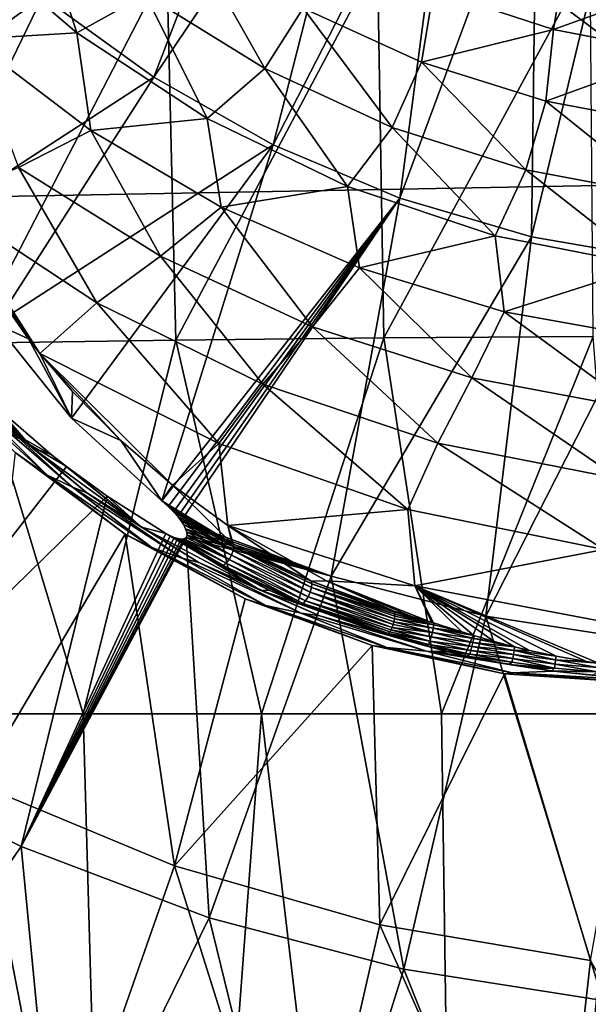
# Model space of a CAD drawing. Header units: metres. Extents: x -109 to 109, y -144 to 54.
# Tile 90 of 150: x -6.18 to -1.7, y -41.18 to -33.41. Entities that reach past the tile are written whole.
import ezdxf

# ---------------------------------------------------------------- set-up
doc = ezdxf.new("R2010")
doc.units = ezdxf.units.M
doc.layers.add('solid_20062313_XXX', color=7, linetype='CONTINUOUS')

msp = doc.modelspace()

# ---------------------------------------------------------------- linework, layer by layer
at = {"layer": 'solid_20062313_XXX'}
for points in [[(-0.037755, -34.693718, -19.326387), (-18.923677, -20.625799, -19.320473), (-14.15034, -20.625799, -19.350346)], [(-18.923677, -35.040936, -19.255531), (-18.923677, -20.625799, -19.320473), (-0.037755, -34.693718, -19.326387)], [(-0.037755, -34.693718, -19.326387), (-14.15034, -20.625799, -19.350346), (-0.037755, -20.625799, -19.388235)], [(-3.972266, -30.874678, 71.222916), (-5.12519, -33.867752, 70.378044), (-6.000821, -33.231464, 70.377708)], [(-3.972266, -30.874678, 71.222916), (-3.389587, -31.288111, 71.223129), (-5.12519, -33.867752, 70.378044)], [(-3.389587, -31.288111, 71.223129), (-4.182728, -34.400063, 70.378319), (-5.12519, -33.867752, 70.378044)], [(-3.389587, -31.288111, 71.223129), (-2.764282, -31.633705, 71.223312), (-4.182728, -34.400063, 70.378319)], [(-2.764282, -31.633705, 71.223312), (-3.185724, -34.821461, 70.37854), (-4.182728, -34.400063, 70.378319)], [(-2.764282, -31.633705, 71.223312), (-2.104215, -31.907114, 71.223457), (-3.185724, -34.821461, 70.37854)], [(-2.104215, -31.907114, 71.223457), (-2.147179, -35.126446, 70.3787), (-3.185724, -34.821461, 70.37854)], [(-2.104215, -31.907114, 71.223457), (-1.417685, -32.1049, 71.223557), (-2.147179, -35.126446, 70.3787)], [(-1.417685, -32.1049, 71.223557), (-1.080635, -35.311043, 70.378792), (-2.147179, -35.126446, 70.3787)], [(-6.050331, -32.520622, 68.852959), (-6.662868, -32.717049, 68.759308), (-5.730915, -33.518204, 68.759308)], [(-5.189668, -33.215668, 68.852959), (-6.050331, -32.520622, 68.852959), (-5.730915, -33.518204, 68.759308)], [(-5.730915, -33.518204, 68.759308), (-6.662868, -32.717049, 68.759308), (-6.569886, -33.567303, 68.668877)], [(-4.822972, -32.784935, 68.949112), (-5.189668, -33.215668, 68.852959), (-4.24993, -33.799381, 68.852959)], [(-3.947843, -33.322102, 68.949112), (-4.822972, -32.784935, 68.949112), (-4.24993, -33.799381, 68.852959)], [(-1.683506, -32.92067, 80.349571), (-3.35956, -32.94305, 80.183174), (-3.311292, -35.923771, 80.492386)], [(-1.683506, -32.92067, 80.349571), (-3.311292, -35.923771, 80.492386), (-1.659117, -35.913036, 80.652893)], [(-5.020722, -32.980236, 79.906708), (-6.659592, -33.032047, 79.521469), (-6.567167, -35.966469, 79.853806)], [(-5.020722, -32.980236, 79.906708), (-6.567167, -35.966469, 79.853806), (-4.949603, -35.941608, 80.225639)], [(-3.35956, -32.94305, 80.183174), (-5.020722, -32.980236, 79.906708), (-4.949603, -35.941608, 80.225639)], [(-3.35956, -32.94305, 80.183174), (-4.949603, -35.941608, 80.225639), (-3.311292, -35.923771, 80.492386)], [(-2.9198, -33.18045, 69.047287), (-1.973179, -33.49226, 69.047287), (-1.882404, -32.934227, 69.147163)], [(-1.973179, -33.49226, 69.047287), (-0.949324, -33.119831, 69.147163), (-1.882404, -32.934227, 69.147163)], [(-1.973179, -33.49226, 69.047287), (-0.994635, -33.681385, 69.047287), (-0.949324, -33.119831, 69.147163)], [(-6.000821, -33.231464, 70.377708), (-7.207032, -34.110043, 69.85743), (-7.422339, -33.185333, 70.054955)], [(-6.000821, -33.231464, 70.377708), (-6.854846, -34.991428, 69.674271), (-7.207032, -34.110043, 69.85743)], [(-6.000821, -33.231464, 70.377708), (-5.12519, -33.867752, 70.378044), (-6.854846, -34.991428, 69.674271)], [(-5.189668, -33.215668, 68.852959), (-5.730915, -33.518204, 68.759308), (-4.703572, -34.192707, 68.759308)], [(-4.24993, -33.799381, 68.852959), (-5.189668, -33.215668, 68.852959), (-4.703572, -34.192707, 68.759308)], [(-3.013704, -33.748459, 68.949112), (-2.9198, -33.18045, 69.047287), (-3.947843, -33.322102, 68.949112)], [(-3.013704, -33.748459, 68.949112), (-1.973179, -33.49226, 69.047287), (-2.9198, -33.18045, 69.047287)], [(-3.947843, -33.322102, 68.949112), (-4.24993, -33.799381, 68.852959), (-3.245438, -34.262871, 68.852959)], [(-3.013704, -33.748459, 68.949112), (-3.947843, -33.322102, 68.949112), (-3.245438, -34.262871, 68.852959)], [(-5.730915, -33.518204, 68.759308), (-6.569886, -33.567303, 68.668877), (-5.62115, -34.288479, 68.668877)], [(-4.703572, -34.192707, 68.759308), (-5.730915, -33.518204, 68.759308), (-5.62115, -34.288479, 68.668877)], [(-2.034517, -34.057636, 68.949112), (-1.973179, -33.49226, 69.047287), (-3.013704, -33.748459, 68.949112)], [(-2.034517, -34.057636, 68.949112), (-0.994635, -33.681385, 69.047287), (-1.973179, -33.49226, 69.047287)], [(-5.62115, -34.288479, 68.668877), (-6.569886, -33.567303, 68.668877), (-6.191812, -34.580536, 68.582809)], [(-1.024918, -34.24501, 68.949112), (-0.994635, -33.681385, 69.047287), (-2.034517, -34.057636, 68.949112)], [(-3.013704, -33.748459, 68.949112), (-3.245438, -34.262871, 68.852959), (-2.191494, -34.599075, 68.852959)], [(-2.034517, -34.057636, 68.949112), (-3.013704, -33.748459, 68.949112), (-2.191494, -34.599075, 68.852959)], [(-4.24993, -33.799381, 68.852959), (-4.703572, -34.192707, 68.759308), (-3.59794, -34.729328, 68.759308)], [(-3.245438, -34.262871, 68.852959), (-4.24993, -33.799381, 68.852959), (-3.59794, -34.729328, 68.759308)], [(-5.12519, -33.867752, 70.378044), (-6.373464, -35.812531, 69.508965), (-6.854846, -34.991428, 69.674271)], [(-5.12519, -33.867752, 70.378044), (-4.182728, -34.400063, 70.378319), (-6.373464, -35.812531, 69.508965)], [(-2.034517, -34.057636, 68.949112), (-2.191494, -34.599075, 68.852959), (-1.104159, -34.802868, 68.852959)], [(-1.024918, -34.24501, 68.949112), (-2.034517, -34.057636, 68.949112), (-1.104159, -34.802868, 68.852959)], [(-4.703572, -34.192707, 68.759308), (-5.62115, -34.288479, 68.668877), (-4.594004, -34.892769, 68.668877)], [(-3.59794, -34.729328, 68.759308), (-4.703572, -34.192707, 68.759308), (-4.594004, -34.892769, 68.668877)], [(-5.62115, -34.288479, 68.668877), (-6.191812, -34.580536, 68.582809), (-5.071592, -35.279858, 68.582809)], [(-4.594004, -34.892769, 68.668877), (-5.62115, -34.288479, 68.668877), (-5.071592, -35.279858, 68.582809)], [(-3.245438, -34.262871, 68.852959), (-3.59794, -34.729328, 68.759308), (-2.432422, -35.119141, 68.759308)], [(-2.191494, -34.599075, 68.852959), (-3.245438, -34.262871, 68.852959), (-2.432422, -35.119141, 68.759308)], [(-4.182728, -34.400063, 70.378319), (-5.771809, -36.557377, 69.364738), (-6.373464, -35.812531, 69.508965)], [(-4.182728, -34.400063, 70.378319), (-5.061961, -37.209335, 69.244843), (-5.771809, -36.557377, 69.364738)], [(-4.182728, -34.400063, 70.378319), (-3.185724, -34.821461, 70.37854), (-5.061961, -37.209335, 69.244843)], [(-6.191812, -34.580536, 68.582809), (-6.789989, -34.84547, 68.502869), (-5.573741, -35.648003, 68.503174)], [(-5.071592, -35.279858, 68.582809), (-6.191812, -34.580536, 68.582809), (-5.573741, -35.648003, 68.503174)], [(-2.191494, -34.599075, 68.852959), (-2.432422, -35.119141, 68.759308), (-1.226418, -35.355652, 68.759308)], [(-1.104159, -34.802868, 68.852959), (-2.191494, -34.599075, 68.852959), (-1.226418, -35.355652, 68.759308)], [(-18.923677, -35.040936, -19.255531), (-0.037755, -34.693718, -19.326387), (-0.037755, -48.760548, -19.140852)], [(-3.59794, -34.729328, 68.759308), (-4.594004, -34.892769, 68.668877), (-3.502775, -35.371746, 68.668877)], [(-2.432422, -35.119141, 68.759308), (-3.59794, -34.729328, 68.759308), (-3.502775, -35.371746, 68.668877)], [(-6.112146, -35.930687, 68.439789), (-6.789989, -34.84547, 68.502869), (-6.424514, -35.487621, 68.463409)], [(-6.021652, -36.045845, 68.434196), (-6.789989, -34.84547, 68.502869), (-6.112146, -35.930687, 68.439789)], [(-5.573741, -35.648003, 68.503174), (-6.789989, -34.84547, 68.502869), (-6.021652, -36.045845, 68.434196)], [(-3.185724, -34.821461, 70.37854), (-5.010436, -37.253647, 69.236046), (-5.061961, -37.209335, 69.244843)], [(-3.185724, -34.821461, 70.37854), (-4.968724, -37.295177, 69.226463), (-5.010436, -37.253647, 69.236046)], [(-3.185724, -34.821461, 70.37854), (-4.935287, -37.33321, 69.216721), (-4.968724, -37.295177, 69.226463)], [(-3.185724, -34.821461, 70.37854), (-4.908746, -37.367867, 69.207054), (-4.935287, -37.33321, 69.216721)], [(-3.185724, -34.821461, 70.37854), (-3.726527, -37.803978, 69.207489), (-4.908746, -37.367867, 69.207054)], [(-3.185724, -34.821461, 70.37854), (-2.147179, -35.126446, 70.3787), (-3.726527, -37.803978, 69.207489)], [(-4.594004, -34.892769, 68.668877), (-5.071592, -35.279858, 68.582809), (-3.87347, -35.835243, 68.582809)], [(-3.502775, -35.371746, 68.668877), (-4.594004, -34.892769, 68.668877), (-3.87347, -35.835243, 68.582809)], [(-18.923677, -49.454903, -19.060717), (-18.923677, -35.040936, -19.255531), (-0.037755, -48.760548, -19.140852)], [(-2.147179, -35.126446, 70.3787), (-2.505692, -38.11924, 69.207649), (-3.726527, -37.803978, 69.207489)], [(-2.432422, -35.119141, 68.759308), (-3.502775, -35.371746, 68.668877), (-2.362687, -35.718727, 68.668877)], [(-2.147179, -35.126446, 70.3787), (-1.080635, -35.311043, 70.378792), (-2.505692, -38.11924, 69.207649)], [(-1.226418, -35.355652, 68.759308), (-2.432422, -35.119141, 68.759308), (-2.362687, -35.718727, 68.668877)], [(-5.071592, -35.279858, 68.582809), (-5.573741, -35.648003, 68.503174), (-4.264692, -36.28817, 68.503174)], [(-3.87347, -35.835243, 68.582809), (-5.071592, -35.279858, 68.582809), (-4.264692, -36.28817, 68.503174)], [(-1.080635, -35.311043, 70.378792), (-1.259274, -38.309696, 69.207748), (-2.505692, -38.11924, 69.207649)], [(-3.502775, -35.371746, 68.668877), (-3.87347, -35.835243, 68.582809), (-2.615849, -36.238152, 68.582809)], [(-2.362687, -35.718727, 68.668877), (-3.502775, -35.371746, 68.668877), (-2.615849, -36.238152, 68.582809)], [(-1.226418, -35.355652, 68.759308), (-2.362687, -35.718727, 68.668877), (-1.189641, -35.928867, 68.668877)], [(-6.112146, -35.930687, 68.439789), (-6.424514, -35.487621, 68.463409), (-6.373464, -35.812531, 69.508965)], [(-5.573741, -35.648003, 68.503174), (-6.021652, -36.045845, 68.434196), (-4.612619, -36.757641, 68.434402)], [(-4.264692, -36.28817, 68.503174), (-5.573741, -35.648003, 68.503174), (-4.612619, -36.757641, 68.434402)], [(-2.362687, -35.718727, 68.668877), (-2.615849, -36.238152, 68.582809), (-1.318048, -36.482399, 68.582809)], [(-1.189641, -35.928867, 68.668877), (-2.362687, -35.718727, 68.668877), (-1.318048, -36.482399, 68.582809)], [(-6.112146, -35.930687, 68.439789), (-6.373464, -35.812531, 69.508965), (-5.771809, -36.557377, 69.364738)], [(-3.87347, -35.835243, 68.582809), (-4.264692, -36.28817, 68.503174), (-2.883723, -36.753304, 68.503174)], [(-2.615849, -36.238152, 68.582809), (-3.87347, -35.835243, 68.582809), (-2.883723, -36.753304, 68.503174)], [(-4.949603, -35.941608, 80.225639), (-6.567167, -35.966469, 79.853806), (-5.679895, -38.888954, 80.178764)], [(-6.021652, -36.045845, 68.434196), (-6.112146, -35.930687, 68.439789), (-5.771809, -36.557377, 69.364738)], [(-4.949603, -35.941608, 80.225639), (-5.679895, -38.888954, 80.178764), (-4.274754, -38.888817, 80.452927)], [(-3.311292, -35.923771, 80.492386), (-4.949603, -35.941608, 80.225639), (-4.274754, -38.888817, 80.452927)], [(-3.311292, -35.923771, 80.492386), (-4.274754, -38.888817, 80.452927), (-2.856882, -38.888706, 80.649323)], [(-1.659117, -35.913036, 80.652893), (-3.311292, -35.923771, 80.492386), (-2.856882, -38.888706, 80.649323)], [(-1.659117, -35.913036, 80.652893), (-2.856882, -38.888706, 80.649323), (-1.430556, -38.888649, 80.767365)], [(-6.567167, -35.966469, 79.853806), (-7.067906, -38.889133, 79.827637), (-5.679895, -38.888954, 80.178764)], [(-6.85554, -36.03471, 68.663322), (-6.085105, -36.788315, 68.550354), (-6.74528, -36.08511, 69.322227)], [(-6.449155, -36.478893, 68.536369), (-6.085105, -36.788315, 68.550354), (-6.85554, -36.03471, 68.663322)], [(-6.085105, -36.788315, 68.550354), (-6.352671, -36.480476, 69.266769), (-6.74528, -36.08511, 69.322227)], [(-5.765003, -36.346306, 68.420746), (-6.021652, -36.045845, 68.434196), (-5.771809, -36.557377, 69.364738)], [(-5.385257, -36.732006, 68.406372), (-6.021652, -36.045845, 68.434196), (-5.765003, -36.346306, 68.420746)], [(-4.975929, -37.084835, 68.396698), (-6.021652, -36.045845, 68.434196), (-5.385257, -36.732006, 68.406372)], [(-4.612619, -36.757641, 68.434402), (-6.021652, -36.045845, 68.434196), (-4.975929, -37.084835, 68.396698)], [(-2.615849, -36.238152, 68.582809), (-2.883723, -36.753304, 68.503174), (-1.454123, -37.035557, 68.503174)], [(-1.318048, -36.482399, 68.582809), (-2.615849, -36.238152, 68.582809), (-1.454123, -37.035557, 68.503174)], [(-7.589038, -39.222916, 67.722786), (-6.894231, -36.296028, 69.206703), (-5.813789, -36.938274, 69.206261)], [(-6.894231, -36.296028, 69.206703), (-6.352671, -36.480476, 69.266769), (-5.933541, -36.84399, 69.21833)], [(-6.894231, -36.296028, 69.206703), (-5.933541, -36.84399, 69.21833), (-5.813789, -36.938274, 69.206261)], [(-6.710851, -36.328411, 68.472496), (-6.217117, -36.827805, 68.390396), (-5.96852, -37.005138, 68.375648)], [(-6.544415, -36.430702, 68.493431), (-6.710851, -36.328411, 68.472496), (-5.96852, -37.005138, 68.375648)], [(-5.385257, -36.732006, 68.406372), (-5.765003, -36.346306, 68.420746), (-5.771809, -36.557377, 69.364738)], [(-4.264692, -36.28817, 68.503174), (-4.612619, -36.757641, 68.434402), (-3.121812, -37.276657, 68.434402)], [(-2.883723, -36.753304, 68.503174), (-4.264692, -36.28817, 68.503174), (-3.121812, -37.276657, 68.434402)], [(-5.76551, -37.102501, 68.398262), (-6.449155, -36.478893, 68.536369), (-6.544415, -36.430702, 68.493431)], [(-5.76551, -37.102501, 68.398262), (-6.544415, -36.430702, 68.493431), (-5.96852, -37.005138, 68.375648)], [(-6.449155, -36.478893, 68.536369), (-5.652201, -37.145771, 68.442261), (-6.085105, -36.788315, 68.550354)], [(-5.76551, -37.102501, 68.398262), (-5.652201, -37.145771, 68.442261), (-6.449155, -36.478893, 68.536369)], [(-6.085105, -36.788315, 68.550354), (-5.933541, -36.84399, 69.21833), (-6.352671, -36.480476, 69.266769)], [(-5.385257, -36.732006, 68.406372), (-5.771809, -36.557377, 69.364738), (-5.061961, -37.209335, 69.244843)], [(-4.975929, -37.084835, 68.396698), (-5.385257, -36.732006, 68.406372), (-5.061961, -37.209335, 69.244843)], [(-6.085105, -36.788315, 68.550354), (-5.222324, -37.417545, 68.466476), (-5.933541, -36.84399, 69.21833)], [(-5.652201, -37.145771, 68.442261), (-5.222324, -37.417545, 68.466476), (-6.085105, -36.788315, 68.550354)], [(-4.612619, -36.757641, 68.434402), (-4.975929, -37.084835, 68.396698), (-4.539662, -37.402752, 68.392113)], [(-3.121812, -37.276657, 68.434402), (-4.612619, -36.757641, 68.434402), (-4.539662, -37.402752, 68.392113)], [(-2.883723, -36.753304, 68.503174), (-3.121812, -37.276657, 68.434402), (-1.575027, -37.591835, 68.434402)], [(-1.454123, -37.035557, 68.503174), (-2.883723, -36.753304, 68.503174), (-1.575027, -37.591835, 68.434402)], [(-6.517435, -39.442593, 67.089264), (-5.34933, -37.471828, 68.30706), (-6.217117, -36.827805, 68.390396)], [(-5.96852, -37.005138, 68.375648), (-6.217117, -36.827805, 68.390396), (-5.34933, -37.471828, 68.30706)], [(-5.222324, -37.417545, 68.466476), (-5.813789, -36.938274, 69.206261), (-5.933541, -36.84399, 69.21833)], [(-7.589038, -39.222916, 67.722786), (-5.813789, -36.938274, 69.206261), (-5.491306, -37.173294, 69.177277)], [(-5.222324, -37.417545, 68.466476), (-5.491306, -37.173294, 69.177277), (-5.813789, -36.938274, 69.206261)], [(-5.96852, -37.005138, 68.375648), (-5.34933, -37.471828, 68.30706), (-5.140609, -37.577961, 68.303162)], [(-5.76551, -37.102501, 68.398262), (-5.96852, -37.005138, 68.375648), (-5.140609, -37.577961, 68.303162)], [(-4.899715, -37.661774, 68.329559), (-5.652201, -37.145771, 68.442261), (-5.76551, -37.102501, 68.398262)], [(-4.899715, -37.661774, 68.329559), (-5.76551, -37.102501, 68.398262), (-5.140609, -37.577961, 68.303162)], [(-4.505717, -37.545727, 68.921219), (-4.975929, -37.084835, 68.396698), (-5.061961, -37.209335, 69.244843)], [(-4.505717, -37.545727, 68.921219), (-4.539662, -37.402752, 68.392113), (-4.975929, -37.084835, 68.396698)], [(-6.17111, -39.935829, 67.72316), (-7.589038, -39.222916, 67.722786), (-5.491306, -37.173294, 69.177277)], [(-6.17111, -39.935829, 67.72316), (-5.491306, -37.173294, 69.177277), (-5.028412, -37.467285, 69.143768)], [(-5.652201, -37.145771, 68.442261), (-4.768211, -37.695744, 68.375755), (-5.222324, -37.417545, 68.466476)], [(-4.899715, -37.661774, 68.329559), (-4.768211, -37.695744, 68.375755), (-5.652201, -37.145771, 68.442261)], [(-5.222324, -37.417545, 68.466476), (-5.028412, -37.467285, 69.143768), (-5.491306, -37.173294, 69.177277)], [(-5.010436, -37.253647, 69.236046), (-4.505717, -37.545727, 68.921219), (-5.061961, -37.209335, 69.244843)], [(-5.010436, -37.253647, 69.236046), (-4.498905, -37.549412, 68.917732), (-4.505717, -37.545727, 68.921219)], [(-4.493275, -37.57069, 68.951485), (-4.498905, -37.549412, 68.917732), (-5.010436, -37.253647, 69.236046)], [(-4.493275, -37.57069, 68.951485), (-5.010436, -37.253647, 69.236046), (-4.968724, -37.295177, 69.226463)], [(-3.121812, -37.276657, 68.434402), (-4.539662, -37.402752, 68.392113), (-3.066695, -37.880226, 68.392113)], [(-1.575027, -37.591835, 68.434402), (-3.121812, -37.276657, 68.434402), (-3.066695, -37.880226, 68.392113)], [(-4.493275, -37.57069, 68.951485), (-4.968724, -37.295177, 69.226463), (-4.935287, -37.33321, 69.216721)], [(-4.497357, -37.601849, 68.976753), (-4.935287, -37.33321, 69.216721), (-4.908746, -37.367867, 69.207054)], [(-4.497357, -37.601849, 68.976753), (-4.493275, -37.57069, 68.951485), (-4.935287, -37.33321, 69.216721)], [(-5.222324, -37.417545, 68.466476), (-4.284729, -37.912842, 68.413414), (-5.028412, -37.467285, 69.143768)], [(-4.768211, -37.695744, 68.375755), (-4.284729, -37.912842, 68.413414), (-5.222324, -37.417545, 68.466476)], [(-4.497357, -37.601849, 68.976753), (-4.908746, -37.367867, 69.207054), (-4.88817, -37.399628, 69.197464)], [(-3.726527, -37.803978, 69.207489), (-4.88817, -37.399628, 69.197464), (-4.908746, -37.367867, 69.207054)], [(-4.497357, -37.601849, 68.976753), (-4.88817, -37.399628, 69.197464), (-4.873221, -37.428772, 69.18792)], [(-3.726527, -37.803978, 69.207489), (-4.873221, -37.428772, 69.18792), (-4.88817, -37.399628, 69.197464)], [(-4.510452, -37.637829, 68.989372), (-4.873221, -37.428772, 69.18792), (-4.864261, -37.455189, 69.178429)], [(-3.726527, -37.803978, 69.207489), (-4.864261, -37.455189, 69.178429), (-4.873221, -37.428772, 69.18792)], [(-4.510452, -37.637829, 68.989372), (-4.497357, -37.601849, 68.976753), (-4.873221, -37.428772, 69.18792)], [(-3.88454, -37.843044, 68.638763), (-3.761998, -37.840595, 68.358856), (-4.539662, -37.402752, 68.392113)], [(-3.066695, -37.880226, 68.392113), (-4.539662, -37.402752, 68.392113), (-3.761998, -37.840595, 68.358856)], [(-3.891655, -37.840061, 68.641624), (-3.88454, -37.843044, 68.638763), (-4.539662, -37.402752, 68.392113)], [(-4.498905, -37.549412, 68.917732), (-3.891655, -37.840061, 68.641624), (-4.539662, -37.402752, 68.392113)], [(-4.505717, -37.545727, 68.921219), (-4.498905, -37.549412, 68.917732), (-4.539662, -37.402752, 68.392113)], [(-6.517435, -39.442593, 67.089264), (-4.961173, -40.087219, 67.089264), (-5.34933, -37.471828, 68.30706)], [(-6.17111, -39.935829, 67.72316), (-5.028412, -37.467285, 69.143768), (-4.994126, -37.485577, 69.142319)], [(-6.17111, -39.935829, 67.72316), (-4.994126, -37.485577, 69.142319), (-4.963383, -37.498703, 69.142357)], [(-6.17111, -39.935829, 67.72316), (-4.886419, -37.508564, 69.152), (-4.869781, -37.497932, 69.159447)], [(-4.6871, -40.498394, 67.72345), (-6.17111, -39.935829, 67.72316), (-4.869781, -37.497932, 69.159447)], [(-6.17111, -39.935829, 67.72316), (-4.963383, -37.498703, 69.142357), (-4.935557, -37.507229, 69.143776)], [(-6.17111, -39.935829, 67.72316), (-4.935557, -37.507229, 69.143776), (-4.909268, -37.511063, 69.146866)], [(-6.17111, -39.935829, 67.72316), (-4.909268, -37.511063, 69.146866), (-4.886419, -37.508564, 69.152)], [(-4.961173, -40.087219, 67.089264), (-4.405082, -37.982197, 68.253403), (-5.34933, -37.471828, 68.30706)], [(-5.140609, -37.577961, 68.303162), (-5.34933, -37.471828, 68.30706), (-4.405082, -37.982197, 68.253403)], [(-4.284729, -37.912842, 68.413414), (-4.598821, -37.719841, 68.908524), (-5.028412, -37.467285, 69.143768)], [(-4.994126, -37.485577, 69.142319), (-5.028412, -37.467285, 69.143768), (-4.598821, -37.719841, 68.908524)], [(-4.577464, -37.717995, 68.94278), (-4.994126, -37.485577, 69.142319), (-4.598821, -37.719841, 68.908524)], [(-4.577464, -37.717995, 68.94278), (-4.963383, -37.498703, 69.142357), (-4.994126, -37.485577, 69.142319)], [(-4.577464, -37.717995, 68.94278), (-4.935557, -37.507229, 69.143776), (-4.963383, -37.498703, 69.142357)], [(-4.554049, -37.701042, 68.970886), (-4.909268, -37.511063, 69.146866), (-4.935557, -37.507229, 69.143776)], [(-4.577464, -37.717995, 68.94278), (-4.554049, -37.701042, 68.970886), (-4.935557, -37.507229, 69.143776)], [(-4.554049, -37.701042, 68.970886), (-4.886419, -37.508564, 69.152), (-4.909268, -37.511063, 69.146866)], [(-4.530433, -37.672791, 68.987312), (-4.869781, -37.497932, 69.159447), (-4.886419, -37.508564, 69.152)], [(-4.554049, -37.701042, 68.970886), (-4.530433, -37.672791, 68.987312), (-4.886419, -37.508564, 69.152)], [(-4.530433, -37.672791, 68.987312), (-4.862318, -37.479099, 69.168709), (-4.869781, -37.497932, 69.159447)], [(-3.726527, -37.803978, 69.207489), (-4.869781, -37.497932, 69.159447), (-4.862318, -37.479099, 69.168709)], [(-4.6871, -40.498394, 67.72345), (-4.869781, -37.497932, 69.159447), (-3.726527, -37.803978, 69.207489)], [(-4.510452, -37.637829, 68.989372), (-4.864261, -37.455189, 69.178429), (-4.862318, -37.479099, 69.168709)], [(-3.726527, -37.803978, 69.207489), (-4.862318, -37.479099, 69.168709), (-4.864261, -37.455189, 69.178429)], [(-4.530433, -37.672791, 68.987312), (-4.510452, -37.637829, 68.989372), (-4.862318, -37.479099, 69.168709)], [(-5.140609, -37.577961, 68.303162), (-4.405082, -37.982197, 68.253403), (-4.241611, -38.034843, 68.257118)], [(-4.899715, -37.661774, 68.329559), (-5.140609, -37.577961, 68.303162), (-4.241611, -38.034843, 68.257118)], [(-4.493275, -37.57069, 68.951485), (-3.891655, -37.840061, 68.641624), (-4.498905, -37.549412, 68.917732)], [(-3.881743, -37.893711, 68.69912), (-4.493275, -37.57069, 68.951485), (-4.497357, -37.601849, 68.976753)], [(-4.493275, -37.57069, 68.951485), (-3.88454, -37.843044, 68.638763), (-3.891655, -37.840061, 68.641624)], [(-3.879081, -37.862923, 68.673347), (-3.88454, -37.843044, 68.638763), (-4.493275, -37.57069, 68.951485)], [(-3.879081, -37.862923, 68.673347), (-4.493275, -37.57069, 68.951485), (-3.881743, -37.893711, 68.69912)], [(-3.96332, -38.09605, 68.289436), (-4.768211, -37.695744, 68.375755), (-4.899715, -37.661774, 68.329559)], [(-3.96332, -38.09605, 68.289436), (-4.899715, -37.661774, 68.329559), (-4.241611, -38.034843, 68.257118)], [(-3.908368, -37.967171, 68.709679), (-4.510452, -37.637829, 68.989372), (-4.530433, -37.672791, 68.987312)], [(-3.892063, -37.930447, 68.711922), (-4.497357, -37.601849, 68.976753), (-4.510452, -37.637829, 68.989372)], [(-3.892063, -37.930447, 68.711922), (-4.510452, -37.637829, 68.989372), (-3.908368, -37.967171, 68.709679)], [(-3.881743, -37.893711, 68.69912), (-4.497357, -37.601849, 68.976753), (-3.892063, -37.930447, 68.711922)], [(-1.575027, -37.591835, 68.434402), (-3.066695, -37.880226, 68.392113), (-1.545382, -38.169781, 68.392113)], [(-4.768211, -37.695744, 68.375755), (-3.814384, -38.116257, 68.338959), (-4.284729, -37.912842, 68.413414)], [(-3.96332, -38.09605, 68.289436), (-3.814384, -38.116257, 68.338959), (-4.768211, -37.695744, 68.375755)], [(-4.577464, -37.717995, 68.94278), (-4.598821, -37.719841, 68.908524), (-4.208663, -37.915726, 68.727898)], [(-4.284729, -37.912842, 68.413414), (-4.208663, -37.915726, 68.727898), (-4.598821, -37.719841, 68.908524)], [(-3.947829, -38.017773, 68.663864), (-4.554049, -37.701042, 68.970886), (-4.577464, -37.717995, 68.94278)], [(-4.577464, -37.717995, 68.94278), (-4.208663, -37.915726, 68.727898), (-3.96557, -38.023041, 68.628136)], [(-3.947829, -38.017773, 68.663864), (-4.577464, -37.717995, 68.94278), (-3.96557, -38.023041, 68.628136)], [(-3.928018, -37.997944, 68.692741), (-4.530433, -37.672791, 68.987312), (-4.554049, -37.701042, 68.970886)], [(-3.928018, -37.997944, 68.692741), (-4.554049, -37.701042, 68.970886), (-3.947829, -38.017773, 68.663864)], [(-3.908368, -37.967171, 68.709679), (-4.530433, -37.672791, 68.987312), (-3.928018, -37.997944, 68.692741)], [(-3.152899, -40.904583, 67.723663), (-4.6871, -40.498394, 67.72345), (-3.726527, -37.803978, 69.207489)], [(-3.152899, -40.904583, 67.723663), (-3.726527, -37.803978, 69.207489), (-2.505692, -38.11924, 69.207649)], [(-3.881743, -37.893711, 68.69912), (-3.892063, -37.930447, 68.711922), (-3.226893, -38.140396, 68.471092)], [(-3.88454, -37.843044, 68.638763), (-3.22939, -38.079189, 68.403885), (-3.761998, -37.840595, 68.358856)], [(-3.22551, -38.088463, 68.425171), (-3.22939, -38.079189, 68.403885), (-3.88454, -37.843044, 68.638763)], [(-3.879081, -37.862923, 68.673347), (-3.22551, -38.088463, 68.425171), (-3.88454, -37.843044, 68.638763)], [(-3.879081, -37.862923, 68.673347), (-3.881743, -37.893711, 68.69912), (-3.223757, -38.102303, 68.444138)], [(-3.881743, -37.893711, 68.69912), (-3.224227, -38.119942, 68.459732), (-3.223757, -38.102303, 68.444138)], [(-3.881743, -37.893711, 68.69912), (-3.226893, -38.140396, 68.471092), (-3.224227, -38.119942, 68.459732)], [(-3.879081, -37.862923, 68.673347), (-3.223757, -38.102303, 68.444138), (-3.22551, -38.088463, 68.425171)], [(-3.090319, -38.121548, 68.367714), (-2.93302, -38.16774, 68.338371), (-3.761998, -37.840595, 68.358856)], [(-3.066695, -37.880226, 68.392113), (-3.761998, -37.840595, 68.358856), (-2.93302, -38.16774, 68.338371)], [(-3.22939, -38.079189, 68.403885), (-3.090319, -38.121548, 68.367714), (-3.761998, -37.840595, 68.358856)], [(-3.066695, -37.880226, 68.392113), (-2.93302, -38.16774, 68.338371), (-2.918779, -38.172482, 68.338089)], [(-3.066695, -37.880226, 68.392113), (-2.918779, -38.172482, 68.338089), (-2.696809, -38.243034, 68.33387)], [(-3.066695, -37.880226, 68.392113), (-2.696809, -38.243034, 68.33387), (-2.601439, -38.271481, 68.332176)], [(-3.066695, -37.880226, 68.392113), (-2.601439, -38.271481, 68.332176), (-2.440212, -38.317596, 68.329338)], [(-3.066695, -37.880226, 68.392113), (-2.440212, -38.317596, 68.329338), (-2.279539, -38.360615, 68.32666)], [(-3.066695, -37.880226, 68.392113), (-2.279539, -38.360615, 68.32666), (-2.163449, -38.388771, 68.325058)], [(-3.066695, -37.880226, 68.392113), (-2.163449, -38.388771, 68.325058), (-1.952438, -38.434105, 68.322784)], [(-3.066695, -37.880226, 68.392113), (-1.952438, -38.434105, 68.322784), (-1.71398, -38.476006, 68.321266)], [(-3.066695, -37.880226, 68.392113), (-1.71398, -38.476006, 68.321266), (-1.619432, -38.489246, 68.321114)], [(-1.545382, -38.169781, 68.392113), (-3.066695, -37.880226, 68.392113), (-1.619432, -38.489246, 68.321114)], [(-4.284729, -37.912842, 68.413414), (-3.96557, -38.023041, 68.628136), (-4.208663, -37.915726, 68.727898)], [(-4.284729, -37.912842, 68.413414), (-3.29037, -38.266788, 68.392113), (-3.96557, -38.023041, 68.628136)], [(-3.814384, -38.116257, 68.338959), (-3.29037, -38.266788, 68.392113), (-4.284729, -37.912842, 68.413414)], [(-3.908368, -37.967171, 68.709679), (-3.928018, -37.997944, 68.692741), (-3.246039, -38.206932, 68.474785)], [(-3.892063, -37.930447, 68.711922), (-3.908368, -37.967171, 68.709679), (-3.23811, -38.185131, 68.478828)], [(-3.908368, -37.967171, 68.709679), (-3.246039, -38.206932, 68.474785), (-3.23811, -38.185131, 68.478828)], [(-3.892063, -37.930447, 68.711922), (-3.231608, -38.162537, 68.477577), (-3.226893, -38.140396, 68.471092)], [(-3.892063, -37.930447, 68.711922), (-3.23811, -38.185131, 68.478828), (-3.231608, -38.162537, 68.477577)], [(-4.961173, -40.087219, 67.089264), (-3.402171, -38.351318, 68.230438), (-4.405082, -37.982197, 68.253403)], [(-4.241611, -38.034843, 68.257118), (-4.405082, -37.982197, 68.253403), (-3.402171, -38.351318, 68.230438)], [(-4.241611, -38.034843, 68.257118), (-3.402171, -38.351318, 68.230438), (-3.288156, -38.366051, 68.238899)], [(-3.96332, -38.09605, 68.289436), (-4.241611, -38.034843, 68.257118), (-3.288156, -38.366051, 68.238899)], [(-3.947829, -38.017773, 68.663864), (-3.96557, -38.023041, 68.628136), (-3.282576, -38.264019, 68.414162)], [(-3.282576, -38.264019, 68.414162), (-3.96557, -38.023041, 68.628136), (-3.29037, -38.266788, 68.392113)], [(-3.928018, -37.997944, 68.692741), (-3.947829, -38.017773, 68.663864), (-3.264364, -38.24342, 68.451988)], [(-3.947829, -38.017773, 68.663864), (-3.273744, -38.256084, 68.434494), (-3.264364, -38.24342, 68.451988)], [(-3.947829, -38.017773, 68.663864), (-3.282576, -38.264019, 68.414162), (-3.273744, -38.256084, 68.434494)], [(-3.928018, -37.997944, 68.692741), (-3.254955, -38.226727, 68.465675), (-3.246039, -38.206932, 68.474785)], [(-3.928018, -37.997944, 68.692741), (-3.264364, -38.24342, 68.451988), (-3.254955, -38.226727, 68.465675)], [(-2.974856, -38.395599, 68.27919), (-3.814384, -38.116257, 68.338959), (-3.96332, -38.09605, 68.289436)], [(-2.974856, -38.395599, 68.27919), (-3.96332, -38.09605, 68.289436), (-3.288156, -38.366051, 68.238899)], [(-3.814384, -38.116257, 68.338959), (-2.983045, -38.353935, 68.347992), (-3.29037, -38.266788, 68.392113)], [(-3.814384, -38.116257, 68.338959), (-2.81268, -38.397358, 68.33268), (-2.983045, -38.353935, 68.347992)], [(-2.974856, -38.395599, 68.27919), (-2.81268, -38.397358, 68.33268), (-3.814384, -38.116257, 68.338959)], [(-3.22551, -38.088463, 68.425171), (-3.090319, -38.121548, 68.367714), (-3.22939, -38.079189, 68.403885)], [(-2.91737, -38.188, 68.370956), (-3.224227, -38.119942, 68.459732), (-3.226893, -38.140396, 68.471092)], [(-3.22551, -38.088463, 68.425171), (-2.93302, -38.16774, 68.338371), (-3.090319, -38.121548, 68.367714)], [(-2.918779, -38.172482, 68.338089), (-2.93302, -38.16774, 68.338371), (-3.22551, -38.088463, 68.425171)], [(-2.918779, -38.172482, 68.338089), (-3.22551, -38.088463, 68.425171), (-3.223757, -38.102303, 68.444138)], [(-2.91737, -38.188, 68.370956), (-3.223757, -38.102303, 68.444138), (-3.224227, -38.119942, 68.459732)], [(-2.91737, -38.188, 68.370956), (-2.918779, -38.172482, 68.338089), (-3.223757, -38.102303, 68.444138)], [(-1.584935, -41.150051, 67.723793), (-3.152899, -40.904583, 67.723663), (-2.505692, -38.11924, 69.207649)], [(-1.584935, -41.150051, 67.723793), (-2.505692, -38.11924, 69.207649), (-1.259274, -38.309696, 69.207748)], [(-2.937513, -38.282322, 68.413048), (-3.246039, -38.206932, 68.474785), (-3.254955, -38.226727, 68.465675)], [(-2.927758, -38.246952, 68.411339), (-3.23811, -38.185131, 68.478828), (-3.246039, -38.206932, 68.474785)], [(-2.937513, -38.282322, 68.413048), (-2.927758, -38.246952, 68.411339), (-3.246039, -38.206932, 68.474785)], [(-2.927758, -38.246952, 68.411339), (-3.231608, -38.162537, 68.477577), (-3.23811, -38.185131, 68.478828)], [(-2.920727, -38.214031, 68.396645), (-3.226893, -38.140396, 68.471092), (-3.231608, -38.162537, 68.477577)], [(-2.927758, -38.246952, 68.411339), (-2.920727, -38.214031, 68.396645), (-3.231608, -38.162537, 68.477577)], [(-2.920727, -38.214031, 68.396645), (-2.91737, -38.188, 68.370956), (-3.226893, -38.140396, 68.471092)], [(-2.696809, -38.243034, 68.33387), (-2.91737, -38.188, 68.370956), (-2.920727, -38.214031, 68.396645)], [(-2.696809, -38.243034, 68.33387), (-2.918779, -38.172482, 68.338089), (-2.91737, -38.188, 68.370956)], [(-2.959745, -38.341633, 68.378372), (-3.282576, -38.264019, 68.414162), (-3.29037, -38.266788, 68.392113)], [(-2.959745, -38.341633, 68.378372), (-3.29037, -38.266788, 68.392113), (-2.983045, -38.353935, 68.347992)], [(-2.959745, -38.341633, 68.378372), (-3.273744, -38.256084, 68.434494), (-3.282576, -38.264019, 68.414162)], [(-2.948678, -38.315369, 68.401543), (-3.264364, -38.24342, 68.451988), (-3.273744, -38.256084, 68.434494)], [(-2.959745, -38.341633, 68.378372), (-2.948678, -38.315369, 68.401543), (-3.273744, -38.256084, 68.434494)], [(-2.948678, -38.315369, 68.401543), (-3.254955, -38.226727, 68.465675), (-3.264364, -38.24342, 68.451988)], [(-2.948678, -38.315369, 68.401543), (-2.937513, -38.282322, 68.413048), (-3.254955, -38.226727, 68.465675)], [(-2.615623, -38.358341, 68.374092), (-2.937513, -38.282322, 68.413048), (-2.948678, -38.315369, 68.401543)], [(-2.608062, -38.325302, 68.370369), (-2.927758, -38.246952, 68.411339), (-2.937513, -38.282322, 68.413048)], [(-2.615623, -38.358341, 68.374092), (-2.608062, -38.325302, 68.370369), (-2.937513, -38.282322, 68.413048)], [(-2.602287, -38.295151, 68.355522), (-2.920727, -38.214031, 68.396645), (-2.927758, -38.246952, 68.411339)], [(-2.608062, -38.325302, 68.370369), (-2.602287, -38.295151, 68.355522), (-2.927758, -38.246952, 68.411339)], [(-2.601439, -38.271481, 68.332176), (-2.696809, -38.243034, 68.33387), (-2.920727, -38.214031, 68.396645)], [(-2.602287, -38.295151, 68.355522), (-2.601439, -38.271481, 68.332176), (-2.920727, -38.214031, 68.396645)], [(-2.440212, -38.317596, 68.329338), (-2.601439, -38.271481, 68.332176), (-2.602287, -38.295151, 68.355522)], [(-4.961173, -40.087219, 67.089264), (-3.342521, -40.553543, 67.089264), (-3.402171, -38.351318, 68.230438)], [(-3.342521, -40.553543, 67.089264), (-2.358195, -38.573631, 68.238579), (-3.402171, -38.351318, 68.230438)], [(-3.288156, -38.366051, 68.238899), (-3.402171, -38.351318, 68.230438), (-2.358195, -38.573631, 68.238579)], [(-3.288156, -38.366051, 68.238899), (-2.358195, -38.573631, 68.238579), (-2.298543, -38.564713, 68.249092)], [(-2.974856, -38.395599, 68.27919), (-3.288156, -38.366051, 68.238899), (-2.298543, -38.564713, 68.249092)], [(-2.63248, -38.417839, 68.347794), (-2.959745, -38.341633, 68.378372), (-2.983045, -38.353935, 68.347992)], [(-2.63248, -38.417839, 68.347794), (-2.983045, -38.353935, 68.347992), (-2.81268, -38.397358, 68.33268)], [(-2.62409, -38.39043, 68.366264), (-2.948678, -38.315369, 68.401543), (-2.959745, -38.341633, 68.378372)], [(-2.63248, -38.417839, 68.347794), (-2.62409, -38.39043, 68.366264), (-2.959745, -38.341633, 68.378372)], [(-2.62409, -38.39043, 68.366264), (-2.615623, -38.358341, 68.374092), (-2.948678, -38.315369, 68.401543)], [(-2.287828, -38.420284, 68.348572), (-2.615623, -38.358341, 68.374092), (-2.62409, -38.39043, 68.366264)], [(-2.282092, -38.388603, 68.342453), (-2.608062, -38.325302, 68.370369), (-2.615623, -38.358341, 68.374092)], [(-2.287828, -38.420284, 68.348572), (-2.282092, -38.388603, 68.342453), (-2.615623, -38.358341, 68.374092)], [(-2.279539, -38.360615, 68.32666), (-2.602287, -38.295151, 68.355522), (-2.608062, -38.325302, 68.370369)], [(-2.282092, -38.388603, 68.342453), (-2.279539, -38.360615, 68.32666), (-2.608062, -38.325302, 68.370369)], [(-2.279539, -38.360615, 68.32666), (-2.440212, -38.317596, 68.329338), (-2.602287, -38.295151, 68.355522)], [(-2.163449, -38.388771, 68.325058), (-2.279539, -38.360615, 68.32666), (-2.282092, -38.388603, 68.342453)], [(-2.790066, -38.402832, 68.330933), (-2.81268, -38.397358, 68.33268), (-2.974856, -38.395599, 68.27919)], [(-1.972188, -38.552601, 68.298447), (-2.974856, -38.395599, 68.27919), (-2.298543, -38.564713, 68.249092)], [(-1.986896, -38.550739, 68.298622), (-2.974856, -38.395599, 68.27919), (-1.972188, -38.552601, 68.298447)], [(-2.139734, -38.529587, 68.301193), (-2.974856, -38.395599, 68.27919), (-1.986896, -38.550739, 68.298622)], [(-2.653324, -38.434395, 68.321655), (-2.790066, -38.402832, 68.330933), (-2.974856, -38.395599, 68.27919)], [(-2.321512, -38.500145, 68.306183), (-2.653324, -38.434395, 68.321655), (-2.974856, -38.395599, 68.27919)], [(-2.139734, -38.529587, 68.301193), (-2.321512, -38.500145, 68.306183), (-2.974856, -38.395599, 68.27919)], [(-2.63248, -38.417839, 68.347794), (-2.81268, -38.397358, 68.33268), (-2.790066, -38.402832, 68.330933)], [(-2.63248, -38.417839, 68.347794), (-2.790066, -38.402832, 68.330933), (-2.653324, -38.434395, 68.321655)], [(-2.300665, -38.48061, 68.329147), (-2.63248, -38.417839, 68.347794), (-2.653324, -38.434395, 68.321655)], [(-2.300665, -38.48061, 68.329147), (-2.653324, -38.434395, 68.321655), (-2.321512, -38.500145, 68.306183)], [(-2.294249, -38.452091, 68.343971), (-2.62409, -38.39043, 68.366264), (-2.63248, -38.417839, 68.347794)], [(-2.300665, -38.48061, 68.329147), (-2.294249, -38.452091, 68.343971), (-2.63248, -38.417839, 68.347794)], [(-2.294249, -38.452091, 68.343971), (-2.287828, -38.420284, 68.348572), (-2.62409, -38.39043, 68.366264)], [(-1.960873, -38.497028, 68.331161), (-2.287828, -38.420284, 68.348572), (-2.294249, -38.452091, 68.343971)], [(-1.956089, -38.464237, 68.332001), (-2.282092, -38.388603, 68.342453), (-2.287828, -38.420284, 68.348572)], [(-1.960873, -38.497028, 68.331161), (-1.956089, -38.464237, 68.332001), (-2.287828, -38.420284, 68.348572)], [(-1.952438, -38.434105, 68.322784), (-2.163449, -38.388771, 68.325058), (-2.282092, -38.388603, 68.342453)], [(-1.956089, -38.464237, 68.332001), (-1.952438, -38.434105, 68.322784), (-2.282092, -38.388603, 68.342453)], [(-1.71398, -38.476006, 68.321266), (-1.952438, -38.434105, 68.322784), (-1.956089, -38.464237, 68.332001)], [(-1.965716, -38.527695, 68.319542), (-2.300665, -38.48061, 68.329147), (-2.321512, -38.500145, 68.306183)], [(-1.965716, -38.527695, 68.319542), (-2.321512, -38.500145, 68.306183), (-2.139734, -38.529587, 68.301193)], [(-1.965716, -38.527695, 68.319542), (-2.294249, -38.452091, 68.343971), (-2.300665, -38.48061, 68.329147)], [(-1.965716, -38.527695, 68.319542), (-1.960873, -38.497028, 68.331161), (-2.294249, -38.452091, 68.343971)], [(-1.628752, -38.557629, 68.317398), (-1.960873, -38.497028, 68.331161), (-1.965716, -38.527695, 68.319542)], [(-1.625308, -38.522999, 68.325409), (-1.956089, -38.464237, 68.332001), (-1.960873, -38.497028, 68.331161)], [(-1.628752, -38.557629, 68.317398), (-1.625308, -38.522999, 68.325409), (-1.960873, -38.497028, 68.331161)], [(-1.619432, -38.489246, 68.321114), (-1.71398, -38.476006, 68.321266), (-1.956089, -38.464237, 68.332001)], [(-1.625308, -38.522999, 68.325409), (-1.619432, -38.489246, 68.321114), (-1.956089, -38.464237, 68.332001)], [(-3.342521, -40.553543, 67.089264), (-1.681836, -40.835705, 67.089264), (-2.358195, -38.573631, 68.238579)], [(-2.298543, -38.564713, 68.249092), (-2.358195, -38.573631, 68.238579), (-1.291426, -38.645164, 68.277664)], [(-1.681836, -40.835705, 67.089264), (-1.291426, -38.645164, 68.277664), (-2.358195, -38.573631, 68.238579)], [(-1.972188, -38.552601, 68.298447), (-2.298543, -38.564713, 68.249092), (-1.292091, -38.624664, 68.288979)], [(-2.298543, -38.564713, 68.249092), (-1.291426, -38.645164, 68.277664), (-1.292091, -38.624664, 68.288979)], [(-1.965716, -38.527695, 68.319542), (-2.139734, -38.529587, 68.301193), (-1.986896, -38.550739, 68.298622)], [(-1.628752, -38.557629, 68.317398), (-1.965716, -38.527695, 68.319542), (-1.986896, -38.550739, 68.298622)], [(-1.628752, -38.557629, 68.317398), (-1.986896, -38.550739, 68.298622), (-1.972188, -38.552601, 68.298447)], [(-1.658308, -38.585121, 68.297523), (-1.972188, -38.552601, 68.298447), (-1.292091, -38.624664, 68.288979)], [(-1.628752, -38.557629, 68.317398), (-1.972188, -38.552601, 68.298447), (-1.658308, -38.585121, 68.297523)], [(-5.295949, -52.553211, 80.295341), (-7.067906, -38.889133, 79.827637), (-7.881042, -52.555065, 79.652817)], [(-5.295949, -52.553211, 80.295341), (-5.679895, -38.888954, 80.178764), (-7.067906, -38.889133, 79.827637)], [(-5.295949, -52.553211, 80.295341), (-4.274754, -38.888817, 80.452927), (-5.679895, -38.888954, 80.178764)], [(-2.661094, -52.551311, 80.683678), (-4.274754, -38.888817, 80.452927), (-5.295949, -52.553211, 80.295341)], [(-2.661094, -52.551311, 80.683678), (-2.856882, -38.888706, 80.649323), (-4.274754, -38.888817, 80.452927)], [(-2.661094, -52.551311, 80.683678), (-1.430556, -38.888649, 80.767365), (-2.856882, -38.888706, 80.649323)], [(-0.000825, -52.549503, 80.813744), (-1.430556, -38.888649, 80.767365), (-2.661094, -52.551311, 80.683678)], [(-7.728386, -42.175247, 65.942947), (-7.589038, -39.222916, 67.722786), (-6.17111, -39.935829, 67.72316)], [(-5.881011, -42.715961, 65.219986), (-6.517435, -39.442593, 67.089264), (-7.725815, -41.95182, 65.219986)], [(-5.881011, -42.715961, 65.219986), (-4.961173, -40.087219, 67.089264), (-6.517435, -39.442593, 67.089264)], [(-5.880797, -42.930042, 65.943344), (-7.728386, -42.175247, 65.942947), (-6.17111, -39.935829, 67.72316)], [(-5.880797, -42.930042, 65.943344), (-6.17111, -39.935829, 67.72316), (-4.6871, -40.498394, 67.72345)], [(-3.962249, -43.268749, 65.219986), (-4.961173, -40.087219, 67.089264), (-5.881011, -42.715961, 65.219986)], [(-3.962249, -43.268749, 65.219986), (-3.342521, -40.553543, 67.089264), (-4.961173, -40.087219, 67.089264)], [(-3.961072, -43.475895, 65.943626), (-5.880797, -42.930042, 65.943344), (-4.6871, -40.498394, 67.72345)], [(-3.961072, -43.475895, 65.943626), (-4.6871, -40.498394, 67.72345), (-3.152899, -40.904583, 67.723663)], [(-1.99366, -43.603226, 65.219986), (-3.342521, -40.553543, 67.089264), (-3.962249, -43.268749, 65.219986)], [(-1.99366, -43.603226, 65.219986), (-1.681836, -40.835705, 67.089264), (-3.342521, -40.553543, 67.089264)], [(0, -43.715187, 65.219986), (-1.681836, -40.835705, 67.089264), (-1.99366, -43.603226, 65.219986)], [(-1.992758, -43.806107, 65.943794), (-3.961072, -43.475895, 65.943626), (-3.152899, -40.904583, 67.723663)], [(-1.992758, -43.806107, 65.943794), (-3.152899, -40.904583, 67.723663), (-1.584935, -41.150051, 67.723793)], [(-1.992758, -43.806107, 65.943794), (-1.584935, -41.150051, 67.723793), (0, -41.232166, 67.723831)]]:
    msp.add_3dface(points, dxfattribs=at)

doc.saveas('drawing.dxf')
